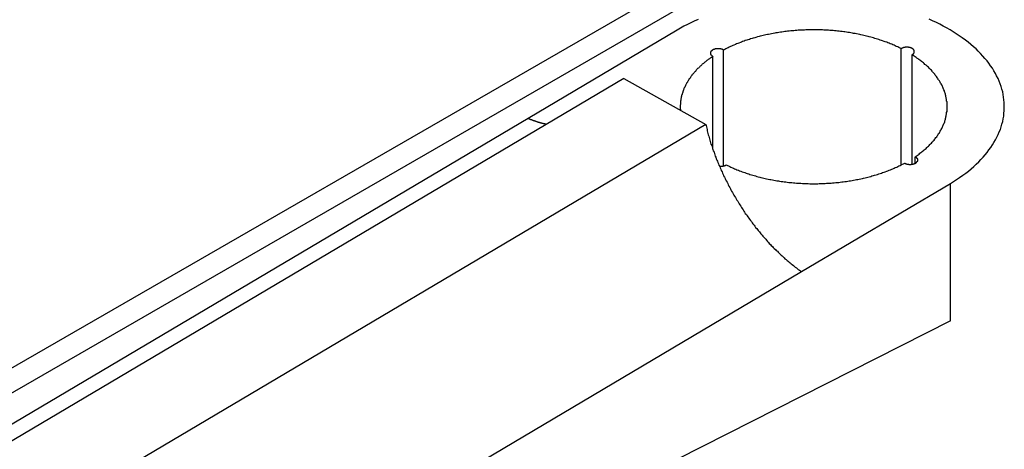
# Model space of a CAD drawing. Extents: x 553 to 1147, y -554 to 286.
# Tile 15 of 49: x 1034 to 1060, y -163 to -152. Entities that reach past the tile are written whole.
import ezdxf

# ---------------------------------------------------------------- set-up
doc = ezdxf.new("R2010")
doc.units = 0
doc.header["$LTSCALE"] = 2
doc.layers.add('ETROIT_VISIBLE__ISO_', color=7, linetype='CONTINUOUS')
doc.layers.add('VISIBLE__ISO_', color=7, linetype='CONTINUOUS')

msp = doc.modelspace()

# ---------------------------------------------------------------- linework, layer by layer
at = {"layer": 'ETROIT_VISIBLE__ISO_'}
msp.add_line((1058.377, -159.579), (1058.377, -155.982), dxfattribs=at)
at = {"layer": 'VISIBLE__ISO_'}
for p, q in [((1017.034, -170.447), (1074.31, -137.464)), ((1018.166, -170.447), (1074.31, -138.115)), ((1051.21, -151.966), (1047.305, -154.278)), ((1052.429, -155.525), (1052.429, -152.488)), ((1057.087, -155.497), (1057.087, -152.452)), ((1052.15, -155.088), (1052.15, -152.653)), ((1057.374, -155.48), (1057.374, -152.612)), ((1049.813, -153.23), (1031.822, -163.879)), ((1049.813, -153.23), (1051.964, -154.435)), ((1047.305, -154.278), (1032.66, -162.945)), ((1051.964, -154.435), (1033.972, -165.084)), ((1057.455, -155.454), (1057.455, -155.283)), ((1054.472, -158.293), (1058.377, -155.982)), ((1039.828, -166.961), (1054.472, -158.293)), ((1058.377, -159.579), (1039.27, -169.253))]:
    msp.add_line(p, q, dxfattribs=at)
for points in [[(1051.76, -151.685, 0), (1051.66, -151.729, 0), (1051.57, -151.774, 0), (1051.48, -151.82, 0), (1051.39, -151.867, 0), (1051.3, -151.916, 0), (1051.21, -151.966, 0)], [(1058.38, -155.982, 0), (1058.46, -155.931, 0), (1058.54, -155.878, 0), (1058.62, -155.825, 0), (1058.7, -155.77, 0), (1058.78, -155.714, 0), (1058.85, -155.658, 0), (1058.92, -155.6, 0), (1058.99, -155.541, 0), (1059.05, -155.481, 0), (1059.12, -155.42, 0), (1059.18, -155.359, 0), (1059.24, -155.297, 0), (1059.29, -155.233, 0), (1059.34, -155.169, 0), (1059.39, -155.105, 0), (1059.44, -155.04, 0), (1059.48, -154.974, 0), (1059.52, -154.907, 0), (1059.56, -154.84, 0), (1059.6, -154.772, 0), (1059.63, -154.704, 0), (1059.66, -154.635, 0), (1059.69, -154.567, 0), (1059.71, -154.497, 0), (1059.73, -154.428, 0), (1059.75, -154.358, 0), (1059.76, -154.287, 0), (1059.78, -154.217, 0), (1059.78, -154.147, 0), (1059.79, -154.076, 0), (1059.79, -154.005, 0), (1059.79, -153.935, 0), (1059.79, -153.864, 0), (1059.78, -153.794, 0), (1059.77, -153.723, 0), (1059.76, -153.653, 0), (1059.75, -153.583, 0), (1059.73, -153.513, 0), (1059.71, -153.443, 0), (1059.68, -153.374, 0), (1059.66, -153.305, 0), (1059.63, -153.236, 0), (1059.59, -153.168, 0), (1059.56, -153.101, 0), (1059.52, -153.034, 0), (1059.48, -152.967, 0), (1059.43, -152.901, 0), (1059.39, -152.836, 0), (1059.34, -152.771, 0), (1059.28, -152.708, 0), (1059.23, -152.645, 0), (1059.17, -152.582, 0), (1059.11, -152.521, 0), (1059.05, -152.46, 0), (1058.98, -152.401, 0), (1058.91, -152.342, 0), (1058.84, -152.284, 0), (1058.77, -152.227, 0), (1058.69, -152.172, 0), (1058.61, -152.117, 0), (1058.53, -152.064, 0), (1058.45, -152.012, 0), (1058.37, -151.96, 0), (1058.28, -151.911, 0), (1058.19, -151.862, 0), (1058.1, -151.814, 0), (1058.01, -151.768, 0), (1057.91, -151.724, 0), (1057.82, -151.68, 0)], [(1057.09, -152.452, 0), (1057.06, -152.437, 0), (1057.03, -152.422, 0), (1057, -152.407, 0), (1056.96, -152.393, 0), (1056.93, -152.379, 0), (1056.9, -152.365, 0), (1056.87, -152.351, 0), (1056.84, -152.338, 0), (1056.8, -152.325, 0), (1056.77, -152.312, 0), (1056.74, -152.299, 0), (1056.71, -152.286, 0), (1056.67, -152.274, 0), (1056.64, -152.261, 0), (1056.6, -152.249, 0), (1056.57, -152.238, 0), (1056.54, -152.226, 0), (1056.5, -152.215, 0), (1056.47, -152.204, 0), (1056.43, -152.193, 0), (1056.4, -152.182, 0), (1056.36, -152.172, 0), (1056.33, -152.162, 0), (1056.29, -152.152, 0), (1056.25, -152.142, 0), (1056.22, -152.133, 0), (1056.18, -152.124, 0), (1056.14, -152.115, 0), (1056.11, -152.106, 0), (1056.07, -152.097, 0), (1056.03, -152.089, 0), (1056, -152.081, 0), (1055.96, -152.073, 0), (1055.92, -152.066, 0), (1055.88, -152.059, 0), (1055.84, -152.052, 0), (1055.81, -152.045, 0), (1055.77, -152.038, 0), (1055.73, -152.032, 0), (1055.69, -152.026, 0), (1055.65, -152.02, 0), (1055.61, -152.015, 0), (1055.58, -152.01, 0), (1055.54, -152.005, 0), (1055.5, -152, 0), (1055.46, -151.995, 0), (1055.42, -151.991, 0), (1055.38, -151.987, 0), (1055.34, -151.983, 0), (1055.3, -151.98, 0), (1055.26, -151.977, 0), (1055.22, -151.974, 0), (1055.18, -151.971, 0), (1055.14, -151.969, 0), (1055.1, -151.967, 0), (1055.06, -151.965, 0), (1055.02, -151.963, 0), (1054.98, -151.962, 0), (1054.94, -151.961, 0), (1054.91, -151.96, 0), (1054.87, -151.959, 0), (1054.83, -151.959, 0), (1054.79, -151.959, 0), (1054.75, -151.959, 0), (1054.71, -151.959, 0), (1054.67, -151.96, 0), (1054.63, -151.961, 0), (1054.59, -151.962, 0), (1054.55, -151.964, 0), (1054.51, -151.965, 0), (1054.47, -151.967, 0), (1054.43, -151.97, 0), (1054.39, -151.972, 0), (1054.35, -151.975, 0), (1054.31, -151.978, 0), (1054.27, -151.981, 0), (1054.23, -151.985, 0), (1054.19, -151.989, 0), (1054.15, -151.993, 0), (1054.11, -151.997, 0), (1054.07, -152.002, 0), (1054.04, -152.007, 0), (1054, -152.012, 0), (1053.96, -152.017, 0), (1053.92, -152.023, 0), (1053.88, -152.029, 0), (1053.84, -152.035, 0), (1053.8, -152.041, 0), (1053.77, -152.048, 0), (1053.73, -152.054, 0), (1053.69, -152.062, 0), (1053.65, -152.069, 0), (1053.61, -152.077, 0), (1053.58, -152.084, 0), (1053.54, -152.092, 0), (1053.5, -152.101, 0), (1053.47, -152.109, 0), (1053.43, -152.118, 0), (1053.39, -152.127, 0), (1053.36, -152.137, 0), (1053.32, -152.146, 0), (1053.28, -152.156, 0), (1053.25, -152.166, 0), (1053.21, -152.176, 0), (1053.18, -152.187, 0), (1053.14, -152.197, 0), (1053.11, -152.208, 0), (1053.07, -152.219, 0), (1053.04, -152.231, 0), (1053, -152.242, 0), (1052.97, -152.254, 0), (1052.93, -152.266, 0), (1052.9, -152.279, 0), (1052.87, -152.291, 0), (1052.83, -152.304, 0), (1052.8, -152.317, 0), (1052.77, -152.33, 0), (1052.74, -152.343, 0), (1052.7, -152.357, 0), (1052.67, -152.371, 0), (1052.64, -152.385, 0), (1052.61, -152.399, 0), (1052.58, -152.413, 0), (1052.55, -152.428, 0), (1052.52, -152.443, 0), (1052.49, -152.458, 0), (1052.46, -152.473, 0), (1052.43, -152.488, 0)], [(1052.43, -152.488, 0), (1052.43, -152.486, 0), (1052.42, -152.484, 0), (1052.42, -152.482, 0), (1052.41, -152.481, 0), (1052.41, -152.479, 0), (1052.41, -152.477, 0), (1052.4, -152.475, 0), (1052.4, -152.474, 0), (1052.39, -152.472, 0), (1052.39, -152.47, 0), (1052.39, -152.469, 0), (1052.38, -152.468, 0), (1052.38, -152.466, 0), (1052.37, -152.465, 0), (1052.37, -152.464, 0), (1052.36, -152.463, 0), (1052.36, -152.461, 0), (1052.35, -152.46, 0), (1052.35, -152.46, 0), (1052.34, -152.459, 0), (1052.34, -152.458, 0), (1052.33, -152.457, 0), (1052.33, -152.456, 0), (1052.33, -152.456, 0), (1052.32, -152.455, 0), (1052.32, -152.455, 0), (1052.31, -152.454, 0), (1052.31, -152.454, 0), (1052.3, -152.454, 0), (1052.3, -152.454, 0), (1052.29, -152.453, 0), (1052.29, -152.453, 0), (1052.28, -152.453, 0), (1052.28, -152.454, 0), (1052.27, -152.454, 0), (1052.27, -152.454, 0), (1052.26, -152.454, 0), (1052.26, -152.455, 0), (1052.25, -152.455, 0), (1052.25, -152.456, 0), (1052.24, -152.456, 0), (1052.24, -152.457, 0), (1052.23, -152.458, 0), (1052.23, -152.459, 0), (1052.22, -152.459, 0), (1052.22, -152.46, 0), (1052.21, -152.461, 0), (1052.21, -152.463, 0), (1052.2, -152.464, 0), (1052.2, -152.465, 0), (1052.19, -152.466, 0), (1052.19, -152.468, 0), (1052.19, -152.469, 0), (1052.18, -152.47, 0), (1052.18, -152.472, 0), (1052.17, -152.474, 0), (1052.17, -152.475, 0), (1052.16, -152.477, 0), (1052.16, -152.479, 0), (1052.16, -152.48, 0), (1052.15, -152.482, 0), (1052.15, -152.484, 0), (1052.15, -152.486, 0), (1052.14, -152.488, 0), (1052.14, -152.49, 0), (1052.14, -152.493, 0), (1052.13, -152.495, 0), (1052.13, -152.497, 0), (1052.13, -152.499, 0), (1052.12, -152.502, 0), (1052.12, -152.504, 0), (1052.12, -152.506, 0), (1052.11, -152.509, 0), (1052.11, -152.511, 0), (1052.11, -152.514, 0), (1052.11, -152.516, 0), (1052.1, -152.519, 0), (1052.1, -152.521, 0), (1052.1, -152.524, 0), (1052.1, -152.527, 0), (1052.1, -152.529, 0), (1052.1, -152.532, 0), (1052.09, -152.535, 0), (1052.09, -152.538, 0), (1052.09, -152.54, 0), (1052.09, -152.543, 0), (1052.09, -152.546, 0), (1052.09, -152.549, 0), (1052.09, -152.552, 0), (1052.09, -152.555, 0), (1052.09, -152.557, 0), (1052.09, -152.56, 0), (1052.09, -152.563, 0), (1052.09, -152.566, 0), (1052.09, -152.569, 0), (1052.09, -152.572, 0), (1052.09, -152.575, 0), (1052.09, -152.578, 0), (1052.09, -152.58, 0), (1052.09, -152.583, 0), (1052.09, -152.586, 0), (1052.09, -152.589, 0), (1052.09, -152.592, 0), (1052.09, -152.595, 0), (1052.09, -152.597, 0), (1052.09, -152.6, 0), (1052.09, -152.603, 0), (1052.1, -152.606, 0), (1052.1, -152.608, 0), (1052.1, -152.611, 0), (1052.1, -152.614, 0), (1052.1, -152.616, 0), (1052.11, -152.619, 0), (1052.11, -152.622, 0), (1052.11, -152.624, 0), (1052.11, -152.627, 0), (1052.11, -152.629, 0), (1052.12, -152.632, 0), (1052.12, -152.634, 0), (1052.12, -152.636, 0), (1052.13, -152.639, 0), (1052.13, -152.641, 0), (1052.13, -152.643, 0), (1052.14, -152.645, 0), (1052.14, -152.647, 0), (1052.14, -152.649, 0), (1052.15, -152.651, 0), (1052.15, -152.653, 0)], [(1057.37, -152.612, 0), (1057.38, -152.61, 0), (1057.38, -152.608, 0), (1057.38, -152.606, 0), (1057.39, -152.604, 0), (1057.39, -152.602, 0), (1057.39, -152.599, 0), (1057.4, -152.597, 0), (1057.4, -152.595, 0), (1057.4, -152.592, 0), (1057.4, -152.59, 0), (1057.41, -152.587, 0), (1057.41, -152.585, 0), (1057.41, -152.582, 0), (1057.41, -152.58, 0), (1057.42, -152.577, 0), (1057.42, -152.575, 0), (1057.42, -152.572, 0), (1057.42, -152.569, 0), (1057.42, -152.566, 0), (1057.43, -152.564, 0), (1057.43, -152.561, 0), (1057.43, -152.558, 0), (1057.43, -152.555, 0), (1057.43, -152.553, 0), (1057.43, -152.55, 0), (1057.43, -152.547, 0), (1057.43, -152.544, 0), (1057.43, -152.541, 0), (1057.43, -152.538, 0), (1057.43, -152.535, 0), (1057.43, -152.533, 0), (1057.43, -152.53, 0), (1057.43, -152.527, 0), (1057.43, -152.524, 0), (1057.43, -152.521, 0), (1057.43, -152.518, 0), (1057.43, -152.515, 0), (1057.43, -152.512, 0), (1057.43, -152.51, 0), (1057.43, -152.507, 0), (1057.43, -152.504, 0), (1057.43, -152.501, 0), (1057.43, -152.498, 0), (1057.43, -152.496, 0), (1057.42, -152.493, 0), (1057.42, -152.49, 0), (1057.42, -152.488, 0), (1057.42, -152.485, 0), (1057.42, -152.482, 0), (1057.41, -152.48, 0), (1057.41, -152.477, 0), (1057.41, -152.474, 0), (1057.41, -152.472, 0), (1057.41, -152.469, 0), (1057.4, -152.467, 0), (1057.4, -152.465, 0), (1057.4, -152.462, 0), (1057.39, -152.46, 0), (1057.39, -152.458, 0), (1057.39, -152.455, 0), (1057.38, -152.453, 0), (1057.38, -152.451, 0), (1057.38, -152.449, 0), (1057.37, -152.447, 0), (1057.37, -152.445, 0), (1057.37, -152.443, 0), (1057.36, -152.441, 0), (1057.36, -152.439, 0), (1057.36, -152.438, 0), (1057.35, -152.436, 0), (1057.35, -152.434, 0), (1057.34, -152.433, 0), (1057.34, -152.431, 0), (1057.33, -152.43, 0), (1057.33, -152.428, 0), (1057.33, -152.427, 0), (1057.32, -152.426, 0), (1057.32, -152.425, 0), (1057.31, -152.423, 0), (1057.31, -152.422, 0), (1057.3, -152.421, 0), (1057.3, -152.42, 0), (1057.29, -152.419, 0), (1057.29, -152.419, 0), (1057.28, -152.418, 0), (1057.28, -152.417, 0), (1057.27, -152.417, 0), (1057.27, -152.416, 0), (1057.26, -152.416, 0), (1057.26, -152.415, 0), (1057.25, -152.415, 0), (1057.25, -152.415, 0), (1057.24, -152.415, 0), (1057.24, -152.414, 0), (1057.23, -152.414, 0), (1057.23, -152.414, 0), (1057.22, -152.415, 0), (1057.22, -152.415, 0), (1057.21, -152.415, 0), (1057.21, -152.415, 0), (1057.2, -152.416, 0), (1057.2, -152.416, 0), (1057.19, -152.417, 0), (1057.19, -152.417, 0), (1057.18, -152.418, 0), (1057.18, -152.419, 0), (1057.17, -152.42, 0), (1057.17, -152.421, 0), (1057.17, -152.422, 0), (1057.16, -152.423, 0), (1057.16, -152.424, 0), (1057.15, -152.425, 0), (1057.15, -152.426, 0), (1057.14, -152.427, 0), (1057.14, -152.429, 0), (1057.13, -152.43, 0), (1057.13, -152.432, 0), (1057.13, -152.433, 0), (1057.12, -152.435, 0), (1057.12, -152.436, 0), (1057.11, -152.438, 0), (1057.11, -152.44, 0), (1057.11, -152.442, 0), (1057.1, -152.444, 0), (1057.1, -152.446, 0), (1057.09, -152.448, 0), (1057.09, -152.45, 0), (1057.09, -152.452, 0)], [(1052.15, -152.653, 0), (1052.14, -152.662, 0), (1052.12, -152.672, 0), (1052.11, -152.681, 0), (1052.1, -152.69, 0), (1052.08, -152.699, 0), (1052.07, -152.708, 0), (1052.06, -152.718, 0), (1052.04, -152.727, 0), (1052.03, -152.736, 0), (1052.02, -152.746, 0), (1052.01, -152.755, 0), (1051.99, -152.765, 0), (1051.98, -152.774, 0), (1051.97, -152.784, 0), (1051.96, -152.794, 0), (1051.94, -152.803, 0), (1051.93, -152.813, 0), (1051.92, -152.823, 0), (1051.91, -152.833, 0), (1051.9, -152.843, 0), (1051.89, -152.852, 0), (1051.87, -152.862, 0), (1051.86, -152.872, 0), (1051.85, -152.882, 0), (1051.84, -152.892, 0), (1051.83, -152.903, 0), (1051.82, -152.913, 0), (1051.81, -152.923, 0), (1051.8, -152.933, 0), (1051.79, -152.943, 0), (1051.78, -152.954, 0), (1051.77, -152.964, 0), (1051.75, -152.974, 0), (1051.74, -152.985, 0), (1051.73, -152.995, 0), (1051.72, -153.005, 0), (1051.71, -153.016, 0), (1051.7, -153.026, 0), (1051.7, -153.037, 0), (1051.69, -153.048, 0), (1051.68, -153.058, 0), (1051.67, -153.069, 0), (1051.66, -153.08, 0), (1051.65, -153.09, 0), (1051.64, -153.101, 0), (1051.63, -153.112, 0), (1051.62, -153.123, 0), (1051.61, -153.133, 0), (1051.6, -153.144, 0), (1051.6, -153.155, 0), (1051.59, -153.166, 0), (1051.58, -153.177, 0), (1051.57, -153.188, 0), (1051.56, -153.199, 0), (1051.56, -153.21, 0), (1051.55, -153.221, 0), (1051.54, -153.232, 0), (1051.53, -153.243, 0), (1051.52, -153.254, 0), (1051.52, -153.266, 0), (1051.51, -153.277, 0), (1051.5, -153.288, 0), (1051.5, -153.299, 0), (1051.49, -153.31, 0), (1051.48, -153.322, 0), (1051.48, -153.333, 0), (1051.47, -153.344, 0), (1051.46, -153.356, 0), (1051.46, -153.367, 0), (1051.45, -153.379, 0), (1051.44, -153.39, 0), (1051.44, -153.401, 0), (1051.43, -153.413, 0), (1051.43, -153.424, 0), (1051.42, -153.436, 0), (1051.42, -153.447, 0), (1051.41, -153.459, 0), (1051.4, -153.47, 0), (1051.4, -153.482, 0), (1051.39, -153.494, 0), (1051.39, -153.505, 0), (1051.39, -153.517, 0), (1051.38, -153.528, 0), (1051.38, -153.54, 0), (1051.37, -153.552, 0), (1051.37, -153.563, 0), (1051.36, -153.575, 0), (1051.36, -153.587, 0), (1051.36, -153.598, 0), (1051.35, -153.61, 0), (1051.35, -153.622, 0), (1051.34, -153.634, 0), (1051.34, -153.645, 0), (1051.34, -153.657, 0), (1051.33, -153.669, 0), (1051.33, -153.681, 0), (1051.33, -153.693, 0), (1051.33, -153.704, 0), (1051.32, -153.716, 0), (1051.32, -153.728, 0), (1051.32, -153.74, 0), (1051.32, -153.752, 0), (1051.31, -153.764, 0), (1051.31, -153.776, 0), (1051.31, -153.787, 0), (1051.31, -153.799, 0), (1051.31, -153.811, 0), (1051.3, -153.823, 0), (1051.3, -153.835, 0), (1051.3, -153.847, 0), (1051.3, -153.859, 0), (1051.3, -153.871, 0), (1051.3, -153.883, 0), (1051.3, -153.895, 0), (1051.3, -153.907, 0), (1051.3, -153.919, 0), (1051.29, -153.93, 0), (1051.29, -153.942, 0), (1051.29, -153.954, 0), (1051.29, -153.966, 0), (1051.29, -153.978, 0), (1051.29, -153.99, 0), (1051.29, -154.002, 0), (1051.29, -154.014, 0), (1051.29, -154.026, 0), (1051.3, -154.038, 0), (1051.3, -154.05, 0), (1051.3, -154.062, 0)], [(1057.46, -155.283, 0), (1057.48, -155.266, 0), (1057.51, -155.248, 0), (1057.53, -155.23, 0), (1057.56, -155.212, 0), (1057.58, -155.194, 0), (1057.6, -155.176, 0), (1057.63, -155.158, 0), (1057.65, -155.139, 0), (1057.67, -155.121, 0), (1057.69, -155.102, 0), (1057.72, -155.083, 0), (1057.74, -155.064, 0), (1057.76, -155.044, 0), (1057.78, -155.025, 0), (1057.8, -155.005, 0), (1057.82, -154.986, 0), (1057.84, -154.966, 0), (1057.86, -154.946, 0), (1057.88, -154.926, 0), (1057.9, -154.906, 0), (1057.92, -154.885, 0), (1057.93, -154.865, 0), (1057.95, -154.845, 0), (1057.97, -154.824, 0), (1057.98, -154.803, 0), (1058, -154.782, 0), (1058.02, -154.761, 0), (1058.03, -154.74, 0), (1058.05, -154.719, 0), (1058.06, -154.698, 0), (1058.07, -154.677, 0), (1058.09, -154.655, 0), (1058.1, -154.634, 0), (1058.11, -154.612, 0), (1058.13, -154.59, 0), (1058.14, -154.569, 0), (1058.15, -154.547, 0), (1058.16, -154.525, 0), (1058.17, -154.503, 0), (1058.18, -154.481, 0), (1058.19, -154.459, 0), (1058.2, -154.437, 0), (1058.21, -154.414, 0), (1058.22, -154.392, 0), (1058.23, -154.37, 0), (1058.23, -154.347, 0), (1058.24, -154.325, 0), (1058.25, -154.302, 0), (1058.25, -154.28, 0), (1058.26, -154.257, 0), (1058.26, -154.235, 0), (1058.27, -154.212, 0), (1058.27, -154.189, 0), (1058.28, -154.167, 0), (1058.28, -154.144, 0), (1058.28, -154.121, 0), (1058.29, -154.098, 0), (1058.29, -154.076, 0), (1058.29, -154.053, 0), (1058.29, -154.03, 0), (1058.29, -154.007, 0), (1058.29, -153.984, 0), (1058.29, -153.962, 0), (1058.29, -153.939, 0), (1058.29, -153.916, 0), (1058.29, -153.893, 0), (1058.29, -153.87, 0), (1058.29, -153.848, 0), (1058.28, -153.825, 0), (1058.28, -153.802, 0), (1058.28, -153.779, 0), (1058.27, -153.757, 0), (1058.27, -153.734, 0), (1058.26, -153.711, 0), (1058.26, -153.689, 0), (1058.25, -153.666, 0), (1058.25, -153.644, 0), (1058.24, -153.621, 0), (1058.23, -153.599, 0), (1058.22, -153.576, 0), (1058.22, -153.554, 0), (1058.21, -153.532, 0), (1058.2, -153.51, 0), (1058.19, -153.487, 0), (1058.18, -153.465, 0), (1058.17, -153.443, 0), (1058.16, -153.421, 0), (1058.15, -153.399, 0), (1058.14, -153.378, 0), (1058.12, -153.356, 0), (1058.11, -153.334, 0), (1058.1, -153.313, 0), (1058.09, -153.291, 0), (1058.07, -153.27, 0), (1058.06, -153.248, 0), (1058.04, -153.227, 0), (1058.03, -153.206, 0), (1058.01, -153.185, 0), (1058, -153.164, 0), (1057.98, -153.143, 0), (1057.97, -153.122, 0), (1057.95, -153.102, 0), (1057.93, -153.081, 0), (1057.91, -153.061, 0), (1057.9, -153.041, 0), (1057.88, -153.02, 0), (1057.86, -153, 0), (1057.84, -152.98, 0), (1057.82, -152.961, 0), (1057.8, -152.941, 0), (1057.78, -152.922, 0), (1057.76, -152.902, 0), (1057.74, -152.883, 0), (1057.71, -152.864, 0), (1057.69, -152.845, 0), (1057.67, -152.826, 0), (1057.65, -152.807, 0), (1057.62, -152.789, 0), (1057.6, -152.77, 0), (1057.58, -152.752, 0), (1057.55, -152.734, 0), (1057.53, -152.716, 0), (1057.5, -152.698, 0), (1057.48, -152.681, 0), (1057.45, -152.663, 0), (1057.43, -152.646, 0), (1057.4, -152.629, 0), (1057.37, -152.612, 0)], [(1047.3, -154.278, 0), (1047.31, -154.279, 0), (1047.31, -154.281, 0), (1047.32, -154.282, 0), (1047.32, -154.284, 0), (1047.32, -154.285, 0), (1047.33, -154.287, 0), (1047.33, -154.288, 0), (1047.34, -154.29, 0), (1047.34, -154.291, 0), (1047.34, -154.293, 0), (1047.35, -154.295, 0), (1047.35, -154.296, 0), (1047.35, -154.298, 0), (1047.36, -154.299, 0), (1047.36, -154.3, 0), (1047.37, -154.302, 0), (1047.37, -154.303, 0), (1047.37, -154.305, 0), (1047.38, -154.306, 0), (1047.38, -154.308, 0), (1047.39, -154.309, 0), (1047.39, -154.311, 0), (1047.39, -154.312, 0), (1047.4, -154.314, 0), (1047.4, -154.315, 0), (1047.4, -154.316, 0), (1047.41, -154.318, 0), (1047.41, -154.319, 0), (1047.42, -154.321, 0), (1047.42, -154.322, 0), (1047.42, -154.323, 0), (1047.43, -154.325, 0), (1047.43, -154.326, 0), (1047.43, -154.328, 0), (1047.44, -154.329, 0), (1047.44, -154.33, 0), (1047.45, -154.332, 0), (1047.45, -154.333, 0), (1047.45, -154.334, 0), (1047.46, -154.336, 0), (1047.46, -154.337, 0), (1047.47, -154.338, 0), (1047.47, -154.34, 0), (1047.47, -154.341, 0), (1047.48, -154.342, 0), (1047.48, -154.344, 0), (1047.48, -154.345, 0), (1047.49, -154.346, 0), (1047.49, -154.347, 0), (1047.5, -154.349, 0), (1047.5, -154.35, 0), (1047.5, -154.351, 0), (1047.51, -154.352, 0), (1047.51, -154.354, 0), (1047.51, -154.355, 0), (1047.52, -154.356, 0), (1047.52, -154.357, 0), (1047.53, -154.359, 0), (1047.53, -154.36, 0), (1047.53, -154.361, 0), (1047.54, -154.362, 0), (1047.54, -154.364, 0), (1047.54, -154.365, 0), (1047.55, -154.366, 0), (1047.55, -154.367, 0), (1047.56, -154.368, 0), (1047.56, -154.369, 0), (1047.56, -154.371, 0), (1047.57, -154.372, 0), (1047.57, -154.373, 0), (1047.57, -154.374, 0), (1047.58, -154.375, 0), (1047.58, -154.376, 0), (1047.59, -154.377, 0), (1047.59, -154.379, 0), (1047.59, -154.38, 0), (1047.6, -154.381, 0), (1047.6, -154.382, 0), (1047.6, -154.383, 0), (1047.61, -154.384, 0), (1047.61, -154.385, 0), (1047.62, -154.386, 0), (1047.62, -154.387, 0), (1047.62, -154.388, 0), (1047.63, -154.39, 0), (1047.63, -154.391, 0), (1047.64, -154.392, 0), (1047.64, -154.393, 0), (1047.64, -154.394, 0), (1047.65, -154.395, 0), (1047.65, -154.396, 0), (1047.65, -154.397, 0), (1047.66, -154.398, 0), (1047.66, -154.399, 0), (1047.66, -154.4, 0), (1047.67, -154.401, 0), (1047.67, -154.402, 0), (1047.68, -154.403, 0), (1047.68, -154.404, 0), (1047.68, -154.405, 0), (1047.69, -154.406, 0), (1047.69, -154.407, 0), (1047.69, -154.408, 0), (1047.7, -154.409, 0), (1047.7, -154.409, 0), (1047.71, -154.41, 0), (1047.71, -154.411, 0), (1047.71, -154.412, 0), (1047.72, -154.413, 0), (1047.72, -154.414, 0), (1047.72, -154.415, 0), (1047.73, -154.416, 0), (1047.73, -154.417, 0), (1047.74, -154.418, 0), (1047.74, -154.419, 0), (1047.74, -154.419, 0), (1047.75, -154.42, 0), (1047.75, -154.421, 0), (1047.75, -154.422, 0), (1047.76, -154.423, 0), (1047.76, -154.424, 0), (1047.77, -154.425, 0), (1047.77, -154.425, 0), (1047.77, -154.426, 0), (1047.78, -154.427, 0), (1047.78, -154.428, 0), (1047.78, -154.429, 0), (1047.79, -154.429, 0)], [(1051.96, -154.435, 0), (1051.97, -154.469, 0), (1051.98, -154.504, 0), (1051.99, -154.538, 0), (1052, -154.572, 0), (1052, -154.607, 0), (1052.01, -154.641, 0), (1052.02, -154.676, 0), (1052.03, -154.71, 0), (1052.04, -154.745, 0), (1052.05, -154.779, 0), (1052.06, -154.814, 0), (1052.07, -154.849, 0), (1052.08, -154.883, 0), (1052.09, -154.918, 0), (1052.1, -154.953, 0), (1052.12, -154.987, 0), (1052.13, -155.022, 0), (1052.14, -155.057, 0), (1052.15, -155.091, 0), (1052.16, -155.126, 0), (1052.18, -155.161, 0), (1052.19, -155.195, 0), (1052.2, -155.23, 0), (1052.21, -155.265, 0), (1052.23, -155.299, 0), (1052.24, -155.334, 0), (1052.25, -155.369, 0), (1052.27, -155.403, 0), (1052.28, -155.438, 0), (1052.3, -155.472, 0), (1052.31, -155.507, 0), (1052.33, -155.541, 0), (1052.34, -155.576, 0), (1052.36, -155.61, 0), (1052.37, -155.645, 0), (1052.39, -155.679, 0), (1052.4, -155.713, 0), (1052.42, -155.748, 0), (1052.43, -155.782, 0), (1052.45, -155.816, 0), (1052.47, -155.85, 0), (1052.48, -155.884, 0), (1052.5, -155.918, 0), (1052.52, -155.952, 0), (1052.54, -155.985, 0), (1052.55, -156.019, 0), (1052.57, -156.053, 0), (1052.59, -156.086, 0), (1052.61, -156.12, 0), (1052.62, -156.153, 0), (1052.64, -156.187, 0), (1052.66, -156.22, 0), (1052.68, -156.253, 0), (1052.7, -156.286, 0), (1052.72, -156.319, 0), (1052.74, -156.352, 0), (1052.76, -156.385, 0), (1052.78, -156.417, 0), (1052.8, -156.45, 0), (1052.82, -156.482, 0), (1052.84, -156.514, 0), (1052.86, -156.547, 0), (1052.88, -156.579, 0), (1052.9, -156.611, 0), (1052.92, -156.642, 0), (1052.94, -156.674, 0), (1052.96, -156.706, 0), (1052.98, -156.737, 0), (1053, -156.768, 0), (1053.03, -156.8, 0), (1053.05, -156.831, 0), (1053.07, -156.862, 0), (1053.09, -156.892, 0), (1053.11, -156.923, 0), (1053.14, -156.953, 0), (1053.16, -156.984, 0), (1053.18, -157.014, 0), (1053.2, -157.044, 0), (1053.23, -157.074, 0), (1053.25, -157.103, 0), (1053.27, -157.133, 0), (1053.3, -157.162, 0), (1053.32, -157.191, 0), (1053.34, -157.22, 0), (1053.37, -157.249, 0), (1053.39, -157.278, 0), (1053.41, -157.306, 0), (1053.44, -157.334, 0), (1053.46, -157.363, 0), (1053.49, -157.391, 0), (1053.51, -157.418, 0), (1053.54, -157.446, 0), (1053.56, -157.473, 0), (1053.58, -157.5, 0), (1053.61, -157.527, 0), (1053.63, -157.554, 0), (1053.66, -157.581, 0), (1053.68, -157.607, 0), (1053.71, -157.633, 0), (1053.73, -157.659, 0), (1053.76, -157.685, 0), (1053.79, -157.71, 0), (1053.81, -157.736, 0), (1053.84, -157.761, 0), (1053.86, -157.786, 0), (1053.89, -157.81, 0), (1053.91, -157.835, 0), (1053.94, -157.859, 0), (1053.97, -157.883, 0), (1053.99, -157.907, 0), (1054.02, -157.93, 0), (1054.04, -157.954, 0), (1054.07, -157.977, 0), (1054.1, -157.999, 0), (1054.12, -158.022, 0), (1054.15, -158.044, 0), (1054.18, -158.066, 0), (1054.2, -158.088, 0), (1054.23, -158.11, 0), (1054.26, -158.131, 0), (1054.28, -158.153, 0), (1054.31, -158.173, 0), (1054.34, -158.194, 0), (1054.36, -158.214, 0), (1054.39, -158.235, 0), (1054.42, -158.254, 0), (1054.45, -158.274, 0), (1054.47, -158.293, 0)], [(1057.18, -155.449, 0), (1057.18, -155.451, 0), (1057.19, -155.453, 0), (1057.19, -155.455, 0), (1057.19, -155.457, 0), (1057.2, -155.459, 0), (1057.2, -155.461, 0), (1057.21, -155.462, 0), (1057.21, -155.464, 0), (1057.21, -155.466, 0), (1057.22, -155.467, 0), (1057.22, -155.469, 0), (1057.23, -155.47, 0), (1057.23, -155.471, 0), (1057.24, -155.473, 0), (1057.24, -155.474, 0), (1057.24, -155.475, 0), (1057.25, -155.476, 0), (1057.25, -155.477, 0), (1057.26, -155.478, 0), (1057.26, -155.479, 0), (1057.27, -155.48, 0), (1057.27, -155.48, 0), (1057.28, -155.481, 0), (1057.28, -155.482, 0), (1057.29, -155.482, 0), (1057.29, -155.483, 0), (1057.3, -155.483, 0), (1057.3, -155.483, 0), (1057.31, -155.483, 0), (1057.31, -155.484, 0), (1057.32, -155.484, 0), (1057.32, -155.484, 0), (1057.33, -155.484, 0), (1057.33, -155.484, 0), (1057.34, -155.483, 0), (1057.34, -155.483, 0), (1057.35, -155.483, 0), (1057.35, -155.482, 0), (1057.36, -155.482, 0), (1057.36, -155.481, 0), (1057.37, -155.481, 0), (1057.37, -155.48, 0), (1057.38, -155.479, 0), (1057.38, -155.478, 0), (1057.39, -155.477, 0), (1057.39, -155.476, 0), (1057.4, -155.475, 0), (1057.4, -155.474, 0), (1057.4, -155.473, 0), (1057.41, -155.472, 0), (1057.41, -155.471, 0), (1057.42, -155.469, 0), (1057.42, -155.468, 0), (1057.43, -155.466, 0), (1057.43, -155.465, 0), (1057.44, -155.463, 0), (1057.44, -155.461, 0), (1057.44, -155.46, 0), (1057.45, -155.458, 0), (1057.45, -155.456, 0), (1057.45, -155.454, 0), (1057.46, -155.452, 0), (1057.46, -155.45, 0), (1057.47, -155.448, 0), (1057.47, -155.446, 0), (1057.47, -155.444, 0), (1057.48, -155.442, 0), (1057.48, -155.44, 0), (1057.48, -155.437, 0), (1057.48, -155.435, 0), (1057.49, -155.433, 0), (1057.49, -155.43, 0), (1057.49, -155.428, 0), (1057.5, -155.425, 0), (1057.5, -155.423, 0), (1057.5, -155.42, 0), (1057.5, -155.418, 0), (1057.5, -155.415, 0), (1057.51, -155.412, 0), (1057.51, -155.41, 0), (1057.51, -155.407, 0), (1057.51, -155.404, 0), (1057.51, -155.401, 0), (1057.51, -155.399, 0), (1057.52, -155.396, 0), (1057.52, -155.393, 0), (1057.52, -155.39, 0), (1057.52, -155.387, 0), (1057.52, -155.385, 0), (1057.52, -155.382, 0), (1057.52, -155.379, 0), (1057.52, -155.376, 0), (1057.52, -155.373, 0), (1057.52, -155.37, 0), (1057.52, -155.367, 0), (1057.52, -155.364, 0), (1057.52, -155.362, 0), (1057.52, -155.359, 0), (1057.52, -155.356, 0), (1057.52, -155.353, 0), (1057.52, -155.35, 0), (1057.52, -155.347, 0), (1057.52, -155.344, 0), (1057.52, -155.342, 0), (1057.51, -155.339, 0), (1057.51, -155.336, 0), (1057.51, -155.333, 0), (1057.51, -155.331, 0), (1057.51, -155.328, 0), (1057.51, -155.325, 0), (1057.5, -155.323, 0), (1057.5, -155.32, 0), (1057.5, -155.317, 0), (1057.5, -155.315, 0), (1057.5, -155.312, 0), (1057.49, -155.31, 0), (1057.49, -155.307, 0), (1057.49, -155.305, 0), (1057.48, -155.303, 0), (1057.48, -155.3, 0), (1057.48, -155.298, 0), (1057.48, -155.296, 0), (1057.47, -155.293, 0), (1057.47, -155.291, 0), (1057.47, -155.289, 0), (1057.46, -155.287, 0), (1057.46, -155.285, 0), (1057.46, -155.283, 0)], [(1052.32, -155.532, 0), (1052.32, -155.533, 0), (1052.32, -155.533, 0), (1052.33, -155.533, 0), (1052.33, -155.533, 0), (1052.33, -155.533, 0), (1052.33, -155.533, 0), (1052.33, -155.533, 0), (1052.33, -155.533, 0), (1052.34, -155.533, 0), (1052.34, -155.534, 0), (1052.34, -155.534, 0), (1052.34, -155.534, 0), (1052.34, -155.534, 0), (1052.34, -155.534, 0), (1052.34, -155.534, 0), (1052.35, -155.534, 0), (1052.35, -155.534, 0), (1052.35, -155.534, 0), (1052.35, -155.534, 0), (1052.35, -155.534, 0), (1052.35, -155.534, 0), (1052.36, -155.534, 0), (1052.36, -155.534, 0), (1052.36, -155.534, 0), (1052.36, -155.534, 0), (1052.36, -155.534, 0), (1052.36, -155.534, 0), (1052.36, -155.534, 0), (1052.37, -155.534, 0), (1052.37, -155.534, 0), (1052.37, -155.534, 0), (1052.37, -155.533, 0), (1052.37, -155.533, 0), (1052.37, -155.533, 0), (1052.38, -155.533, 0), (1052.38, -155.533, 0), (1052.38, -155.533, 0), (1052.38, -155.533, 0), (1052.38, -155.533, 0), (1052.38, -155.533, 0), (1052.38, -155.532, 0), (1052.39, -155.532, 0), (1052.39, -155.532, 0), (1052.39, -155.532, 0), (1052.39, -155.532, 0), (1052.39, -155.532, 0), (1052.39, -155.532, 0), (1052.4, -155.531, 0), (1052.4, -155.531, 0), (1052.4, -155.531, 0), (1052.4, -155.531, 0), (1052.4, -155.531, 0), (1052.4, -155.53, 0), (1052.4, -155.53, 0), (1052.41, -155.53, 0), (1052.41, -155.53, 0), (1052.41, -155.529, 0), (1052.41, -155.529, 0), (1052.41, -155.529, 0), (1052.41, -155.529, 0), (1052.41, -155.528, 0), (1052.42, -155.528, 0), (1052.42, -155.528, 0), (1052.42, -155.527, 0), (1052.42, -155.527, 0), (1052.42, -155.527, 0), (1052.42, -155.527, 0), (1052.42, -155.526, 0), (1052.43, -155.526, 0), (1052.43, -155.526, 0), (1052.43, -155.525, 0), (1052.43, -155.525, 0), (1052.43, -155.525, 0), (1052.43, -155.524, 0), (1052.43, -155.524, 0), (1052.44, -155.524, 0), (1052.44, -155.523, 0), (1052.44, -155.523, 0), (1052.44, -155.522, 0), (1052.44, -155.522, 0), (1052.44, -155.522, 0), (1052.44, -155.521, 0), (1052.45, -155.521, 0), (1052.45, -155.52, 0), (1052.45, -155.52, 0), (1052.45, -155.52, 0), (1052.45, -155.519, 0), (1052.45, -155.519, 0), (1052.45, -155.518, 0), (1052.45, -155.518, 0), (1052.46, -155.517, 0), (1052.46, -155.517, 0), (1052.46, -155.516, 0), (1052.46, -155.516, 0), (1052.46, -155.515, 0), (1052.46, -155.515, 0), (1052.46, -155.514, 0), (1052.47, -155.514, 0), (1052.47, -155.513, 0), (1052.47, -155.513, 0), (1052.47, -155.512, 0), (1052.47, -155.512, 0), (1052.47, -155.511, 0), (1052.47, -155.511, 0), (1052.47, -155.51, 0), (1052.48, -155.51, 0), (1052.48, -155.509, 0), (1052.48, -155.509, 0), (1052.48, -155.508, 0), (1052.48, -155.508, 0), (1052.48, -155.507, 0), (1052.48, -155.506, 0), (1052.48, -155.506, 0), (1052.48, -155.505, 0), (1052.49, -155.505, 0), (1052.49, -155.504, 0), (1052.49, -155.504, 0), (1052.49, -155.503, 0), (1052.49, -155.502, 0), (1052.49, -155.502, 0), (1052.49, -155.501, 0), (1052.49, -155.5, 0), (1052.49, -155.5, 0), (1052.5, -155.499, 0), (1052.5, -155.499, 0), (1052.5, -155.498, 0), (1052.5, -155.497, 0), (1052.5, -155.497, 0)], [(1052.5, -155.497, 0), (1052.53, -155.512, 0), (1052.56, -155.526, 0), (1052.59, -155.541, 0), (1052.62, -155.555, 0), (1052.66, -155.57, 0), (1052.69, -155.584, 0), (1052.72, -155.597, 0), (1052.75, -155.611, 0), (1052.78, -155.624, 0), (1052.82, -155.637, 0), (1052.85, -155.65, 0), (1052.88, -155.663, 0), (1052.92, -155.676, 0), (1052.95, -155.688, 0), (1052.99, -155.7, 0), (1053.02, -155.712, 0), (1053.05, -155.723, 0), (1053.09, -155.735, 0), (1053.12, -155.746, 0), (1053.16, -155.757, 0), (1053.2, -155.767, 0), (1053.23, -155.778, 0), (1053.27, -155.788, 0), (1053.3, -155.798, 0), (1053.34, -155.807, 0), (1053.38, -155.817, 0), (1053.41, -155.826, 0), (1053.45, -155.835, 0), (1053.49, -155.844, 0), (1053.52, -155.852, 0), (1053.56, -155.861, 0), (1053.6, -155.869, 0), (1053.64, -155.876, 0), (1053.67, -155.884, 0), (1053.71, -155.891, 0), (1053.75, -155.898, 0), (1053.79, -155.905, 0), (1053.83, -155.911, 0), (1053.87, -155.918, 0), (1053.9, -155.923, 0), (1053.94, -155.929, 0), (1053.98, -155.935, 0), (1054.02, -155.94, 0), (1054.06, -155.945, 0), (1054.1, -155.95, 0), (1054.14, -155.954, 0), (1054.18, -155.958, 0), (1054.22, -155.962, 0), (1054.26, -155.966, 0), (1054.3, -155.969, 0), (1054.34, -155.972, 0), (1054.38, -155.975, 0), (1054.42, -155.978, 0), (1054.46, -155.98, 0), (1054.5, -155.982, 0), (1054.54, -155.984, 0), (1054.58, -155.986, 0), (1054.61, -155.987, 0), (1054.65, -155.988, 0), (1054.69, -155.989, 0), (1054.74, -155.989, 0), (1054.78, -155.99, 0), (1054.82, -155.99, 0), (1054.86, -155.989, 0), (1054.9, -155.989, 0), (1054.94, -155.988, 0), (1054.98, -155.987, 0), (1055.02, -155.986, 0), (1055.06, -155.984, 0), (1055.09, -155.982, 0), (1055.13, -155.98, 0), (1055.17, -155.978, 0), (1055.21, -155.975, 0), (1055.25, -155.972, 0), (1055.29, -155.969, 0), (1055.33, -155.966, 0), (1055.37, -155.962, 0), (1055.41, -155.958, 0), (1055.45, -155.954, 0), (1055.49, -155.949, 0), (1055.53, -155.945, 0), (1055.57, -155.94, 0), (1055.61, -155.934, 0), (1055.65, -155.929, 0), (1055.69, -155.923, 0), (1055.72, -155.917, 0), (1055.76, -155.911, 0), (1055.8, -155.904, 0), (1055.84, -155.898, 0), (1055.88, -155.891, 0), (1055.92, -155.883, 0), (1055.95, -155.876, 0), (1055.99, -155.868, 0), (1056.03, -155.86, 0), (1056.07, -155.852, 0), (1056.1, -155.843, 0), (1056.14, -155.834, 0), (1056.18, -155.825, 0), (1056.21, -155.816, 0), (1056.25, -155.807, 0), (1056.29, -155.797, 0), (1056.32, -155.787, 0), (1056.36, -155.777, 0), (1056.39, -155.766, 0), (1056.43, -155.756, 0), (1056.47, -155.745, 0), (1056.5, -155.734, 0), (1056.54, -155.722, 0), (1056.57, -155.711, 0), (1056.6, -155.699, 0), (1056.64, -155.687, 0), (1056.67, -155.675, 0), (1056.71, -155.662, 0), (1056.74, -155.65, 0), (1056.77, -155.637, 0), (1056.81, -155.623, 0), (1056.84, -155.61, 0), (1056.87, -155.597, 0), (1056.9, -155.583, 0), (1056.93, -155.569, 0), (1056.97, -155.555, 0), (1057, -155.54, 0), (1057.03, -155.526, 0), (1057.06, -155.511, 0), (1057.09, -155.496, 0), (1057.12, -155.48, 0), (1057.15, -155.465, 0), (1057.18, -155.449, 0)]]:
    msp.add_polyline3d(points, dxfattribs=at)

doc.saveas('drawing.dxf')
